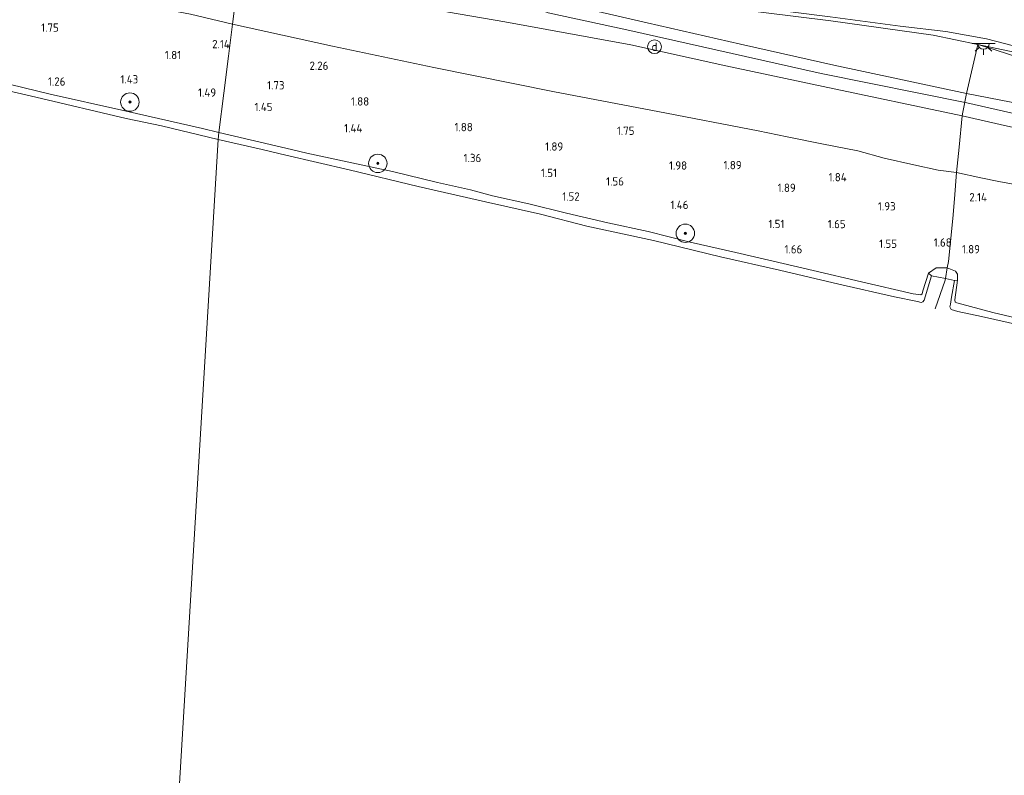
# Model space of a CAD drawing. Extents: x 126429 to 133038, y 413091 to 414846.
# Tile 150 of 256: x 128712 to 128925, y 413860 to 414024. Entities that reach past the tile are written whole.
import ezdxf
from ezdxf.enums import TextEntityAlignment as Align
from ezdxf.lldxf.tags import DXFTag

# ---------------------------------------------------------------- set-up
doc = ezdxf.new("R2010")
doc.units = 0
for name, color, linetype, lineweight in [('B-ME-GR-BOOM-S', 90, 'Continuous', 25), ('B-ME-GR-GRAS-GV', 60, 'Continuous', 13), ('B-ME-GW-TALUD_KRUIN-G', 90, 'Continuous', 18), ('B-ME-GW-TALUD_TEEN-G', 90, 'Continuous', 18), ('B-ME-IE-MEUBILAIR_DIJKPAAL-S', 7, 'Continuous', 25), ('B-ME-IE-MEUBILAIR_WEGMEUBILAIR-S', 7, 'Continuous', 25), ('B-ME-IE-TERREINAFSCHEIDING_DOORGANG-G', 210, 'Continuous', 18), ('B-ME-IE-TERREINAFSCHEIDING_KUNSTMATIG_HEKWERK-G', 20, 'IE-TERREINAFSCHEIDING-KUNSTMATIG', 18), ('B-ME-OB-BEKLEDING_STEEN-GV', 30, 'Continuous', 18), ('B-ME-OB-OEVERVOORZIENING-G', 7, 'Continuous', 18), ('B-ME-OG-HOOGTEPUNT-S', 7, 'Continuous', 25), ('B-ME-OG-WATER_RIVIER-GV', 130, 'Continuous', 18), ('B-ME-VH-VERHARDING_STRAATBAKSTEEN-GV', 252, 'Continuous', 18), ('B-ME-WH-WINTERBED-G', 150, 'WH-WINTERBED', 18)]:
    doc.layers.add(name, color=color, linetype=linetype, lineweight=lineweight)
doc.styles.add('NLCS-ISO', font='NLCS-ISO.ttf')
doc.styles.add('NLCS-ISO-ANNOTATIVE-T18', font='NLCS-ISO.ttf', dxfattribs={"height": 1.8})
doc.styles.get("Standard").update_dxf_attribs({"font": 'arial.ttf'})
doc.linetypes.add('IE-TERREINAFSCHEIDING-KUNSTMATIG', pattern='A,4,[82,NLCS.SHX,S=0.75,R=90,X=0,Y=0],4,-2', length=10)
tags = doc.linetypes.add('WH-WINTERBED', pattern='A,6,-3.5,["WB",Standard,S=1.8,R=0,X=-1.5,Y=-0.9],-3.5,6,-3.5,6,-3.5,6,-3.5,6,-3.5', length=51).pattern_tags.tags
tags[6] = DXFTag(74, 10)

# ---------------------------------------------------------------- blocks, each defined once
blk = doc.blocks.new('SAL-HOOGTELABEL-SO')
at = {"color": 0, "linetype": 'ByBlock', "lineweight": -2, "style": 'NLCS-ISO-ANNOTATIVE-T18'}
blk.add_attdef('HOOGTE', text='', height=1.8, dxfattribs=at).set_placement((2.79, 0), align=Align.RIGHT)
blk = doc.blocks.new('SGR-BOOM_01-SO')
at = {"linetype": 'ByBlock', "lineweight": 18}
h = blk.add_hatch(color=0, dxfattribs=at)
h.dxf.hatch_style = 1
edge = h.paths.add_edge_path()
edge.add_arc((0, 0), 0.25, 0, 360)
at = {"color": 0, "linetype": 'ByBlock', "lineweight": 18}
for radius in [2, 0.25]:
    blk.add_circle((0, 0), radius, dxfattribs=at)
blk = doc.blocks.new('SIE-DIJKPAAL-SO')
at = {"color": 0, "linetype": 'ByBlock', "lineweight": 18}
blk.add_circle((0, 0), 1.5, dxfattribs=at)
at = {"color": 0, "linetype": 'ByBlock', "lineweight": 18, "style": 'NLCS-ISO'}
blk.add_text('d', height=1.8, dxfattribs=at).set_placement((0, 0), align=Align.MIDDLE_CENTER)
blk = doc.blocks.new('SKL-ET_OV_LICHTPUNT-SO')
at = {"color": 0, "linetype": 'ByBlock', "lineweight": 18}
for points in [[(-1.25, 0), (-2.5, 0)], [(1.25, 0), (2.5, 0)], [(-0.92, -0.85), (-1.83, -1.7)], [(0, -1.25), (0, -2.5)], [(0.92, -0.85), (1.83, -1.7)]]:
    blk.add_lwpolyline(points, dxfattribs=at)
blk.add_lwpolyline([(0, 0), (1.25, 0, -1), (-1.25, 0)], format="xyb", close=True, dxfattribs=at)

msp = doc.modelspace()

# ---------------------------------------------------------------- linework, layer by layer
at = {"layer": 'B-ME-GR-GRAS-GV'}
for points in [[(128759.212, 414033.551, 5.4), (128757.956, 414023.201, 2.42), (128748.851, 414025.365, 2.538), (128741.579, 414026.734, 2.388), (128729.529, 414029.445, 2.338), (128711.148, 414034.355, 2.238), (128701.601, 414036.72, 2.313), (128691.495, 414039.209, 2.425), (128681.109, 414041.751, 2.125), (128665.982, 414045.346, 2.275), (128652.156, 414048.63, 2.538), (128640.201, 414051.154, 2.375), (128630.819, 414054.898, 2.463), (128643.663, 414053.313, 2.913), (128658.333, 414050.788, 3.175), (128677.669, 414048.205, 3.75), (128698.02, 414044.706, 4.188), (128719.453, 414040.897, 4.575), (128727.112, 414039.417, 4.813), (128741.392, 414036.896, 4.925), (128753.374, 414034.592, 5.2)], [(128785.059, 414031.463, 6.085), (128794.615, 414030.367, 6.258), (128808.31, 414030.429, 6.334), (128817.901, 414026.605, 6.346), (128819.564, 414030.583, 6.334), (128824.59, 414028.917, 6.441), (128847.899, 414023.494, 6.282), (128868.135, 414018.893, 6.217), (128888.417, 414014.316, 6.276), (128917.157, 414008.17, 6.521), (128916.335, 414004.098, 6.471), (128916.202, 414003.289, 6.334), (128886.069, 414009.701, 6.102), (128864.976, 414014.147, 6.195), (128844.327, 414018.733, 6.326), (128816.989, 414023.72, 6.25), (128804.765, 414025.81, 6.038), (128793.659, 414027.838, 6.013), (128781.904, 414029.509, 5.788), (128769.953, 414031.738, 5.525), (128759.212, 414033.551, 5.4), (128759.503, 414036.089, 5.509), (128775.811, 414032.755, 5.938)], [(128915.542, 413996.53, 4.046), (128914.967, 413991.013, 2.434), (128911.005, 413991.525, 2.328), (128905.742, 413992.669, 2.189), (128899.305, 413994.146, 2.217), (128893.616, 413995.743, 2.319), (128885.745, 413997.272, 2.353), (128878.225, 413998.792, 2.328), (128871.976, 414000.025, 2.332), (128850.188, 414004.277, 2.357), (128827.795, 414008.533, 2.382), (128801.611, 414013.765, 2.52), (128779.648, 414018.413, 2.495), (128757.956, 414023.201, 2.42), (128759.212, 414033.551, 5.4), (128769.953, 414031.738, 5.525), (128781.904, 414029.509, 5.788), (128793.659, 414027.838, 6.013), (128804.765, 414025.81, 6.038), (128816.989, 414023.72, 6.25), (128844.327, 414018.733, 6.326), (128864.976, 414014.147, 6.195), (128886.069, 414009.701, 6.102), (128916.202, 414003.289, 6.334)], [(128919.609, 414018.777, 5.209), (128917.157, 414008.17, 6.521), (128888.417, 414014.316, 6.276), (128868.135, 414018.893, 6.217), (128847.899, 414023.494, 6.282), (128824.59, 414028.917, 6.441), (128819.564, 414030.583, 6.334), (128823.144, 414030.574, 6.321), (128834.374, 414029.807, 6.192), (128849.364, 414028.34, 6.003), (128866.095, 414026.6, 5.654), (128887.756, 414023.922, 5.236), (128909.943, 414020.818, 5.088)], [(128907.555, 413964.719, 1.291), (128907.26, 413964.512, 1.316), (128905.608, 413964.674, 1.316), (128894.372, 413967.294, 1.353), (128883.89, 413969.781, 1.366), (128875.187, 413971.798, 1.341), (128867.157, 413973.671, 1.391), (128857.2, 413975.909, 1.391), (128848.074, 413978.198, 1.378), (128839.326, 413980.078, 1.378), (128830.361, 413982.163, 1.391), (128822.25, 413984.251, 1.416), (128814.323, 413985.976, 1.441), (128809.577, 413987.228, 1.491), (128802.414, 413988.854, 1.391), (128792.628, 413991.208, 1.416), (128783.823, 413993.088, 1.441), (128774.071, 413995.202, 1.341), (128770.763, 413996.04, 1.378), (128754.978, 413999.729, 1.387), (128756.054, 414008.263, 1.457), (128757.041, 414016.229, 2.185), (128757.956, 414023.201, 2.42), (128779.648, 414018.413, 2.495), (128801.611, 414013.765, 2.52), (128827.795, 414008.533, 2.382), (128850.188, 414004.277, 2.357), (128871.976, 414000.025, 2.332), (128878.225, 413998.792, 2.328), (128885.745, 413997.272, 2.353), (128893.616, 413995.743, 2.319), (128899.305, 413994.146, 2.217), (128905.742, 413992.669, 2.189), (128911.005, 413991.525, 2.328), (128914.967, 413991.013, 2.434), (128914.552, 413985.291, 2.121), (128914.186, 413981.051, 2.109), (128913.22, 413971.739, 1.471), (128912.984, 413970.35, 1.259), (128910.568, 413970.328, 1.253), (128908.945, 413969.192, 1.203), (128907.712, 413965.312, 1.303)], [(129104.904, 413963.889, 6.486), (129104.805, 413963.405, 6.329), (129075.069, 413969.212, 6.135), (129038.442, 413977.398, 6.242), (129018.051, 413982.019, 6.135), (128997.961, 413985.822, 5.99), (128959.862, 413993.602, 6.209), (128926.09, 414001.103, 6.263), (128916.202, 414003.289, 6.334), (128916.335, 414004.098, 6.471), (128917.157, 414008.17, 6.521), (128941.42, 414003.478, 6.327), (128965.87, 413998.262, 6.002), (128992.554, 413991.737, 6.203), (129018.259, 413985.909, 6.104), (129043.127, 413980.664, 6.206), (129068.065, 413975.283, 6.096), (129105.628, 413967.42, 6.479), (129105.482, 413966.711, 6.575), (129105.172, 413965.194, 6.527)], [(128912.984, 413970.35, 1.259), (128912.584, 413967.993, 0.9), (128909.541, 413968.575, 0.9), (128908.945, 413969.192, 1.203), (128910.568, 413970.328, 1.253)], [(128915.196, 413967.674, 1.216), (128914.536, 413967.621, 0.9), (128912.584, 413967.993, 0.9), (128912.984, 413970.35, 1.259), (128914.742, 413969.586, 1.291), (128915.189, 413968.985, 1.266)]]:
    msp.add_polyline3d(points, close=True, dxfattribs=at)
for points in [[(128711.148, 414034.355, 2.238), (128729.529, 414029.445, 2.338), (128741.579, 414026.734, 2.388), (128748.851, 414025.365, 2.538), (128757.956, 414023.201, 2.42), (128757.041, 414016.229, 2.185), (128756.054, 414008.263, 1.457), (128754.978, 413999.729, 1.387), (128751.399, 414000.567, 1.337), (128733.904, 414004.568, 1.225), (128718.398, 414008.006, 1.237), (128703.757, 414011.545, 1.237)], [(128941.224, 414014.201, 5.048), (128919.609, 414018.777, 5.209), (128909.943, 414020.818, 5.088), (128887.756, 414023.922, 5.236), (128866.095, 414026.6, 5.654), (128849.364, 414028.34, 6.003), (128834.374, 414029.807, 6.192), (128823.144, 414030.574, 6.321), (128819.564, 414030.583, 6.334), (128816.667, 414031.47, 6.268), (128827.501, 414031.332, 6.293), (128841.234, 414030.207, 5.805), (128855.563, 414028.697, 5.643), (128873.289, 414026.566, 5.305), (128887.607, 414024.794, 5.018), (128902.804, 414022.753, 4.868), (128912.653, 414021.574, 4.743), (128921.525, 414020.013, 4.768), (128934.587, 414016.605, 4.693)], [(128941.42, 414003.478, 6.327), (128917.157, 414008.17, 6.521), (128919.609, 414018.777, 5.209), (128922.951, 414017.793, 5.216), (128930.254, 414015.381, 5.141)], [(128930.254, 414015.381, 5.141), (128922.951, 414017.793, 5.216), (128919.609, 414018.777, 5.209), (128941.224, 414014.201, 5.048)], [(128928.08, 413988.37, 2.457), (128924.139, 413989.092, 2.392), (128920.244, 413989.863, 2.462), (128914.967, 413991.013, 2.434), (128915.542, 413996.53, 4.046), (128916.202, 414003.289, 6.334), (128926.09, 414001.103, 6.263)], [(128933.302, 413958.198, 1.266), (128922.877, 413960.628, 1.366), (128915.085, 413962.707, 1.253), (128914.674, 413962.898, 1.241), (128914.626, 413963.388, 1.278), (128915.196, 413967.674, 1.216), (128915.189, 413968.985, 1.266), (128914.742, 413969.586, 1.291), (128912.984, 413970.35, 1.259), (128913.22, 413971.739, 1.471), (128914.186, 413981.051, 2.109), (128914.552, 413985.291, 2.121), (128914.967, 413991.013, 2.434), (128920.244, 413989.863, 2.462), (128924.139, 413989.092, 2.392), (128928.08, 413988.37, 2.457)]]:
    msp.add_polyline3d(points, dxfattribs=at)
at = {"layer": 'B-ME-GW-TALUD_KRUIN-G'}
for points in [[(128759.212, 414033.551, 5.4), (128769.953, 414031.738, 5.525), (128781.904, 414029.509, 5.788), (128793.659, 414027.838, 6.013), (128804.765, 414025.81, 6.038), (128816.989, 414023.72, 6.25)], [(128819.564, 414030.583, 6.334), (128824.59, 414028.917, 6.441), (128847.899, 414023.494, 6.282), (128868.135, 414018.893, 6.217), (128888.417, 414014.316, 6.276), (128917.157, 414008.17, 6.521), (128941.42, 414003.478, 6.327), (128965.87, 413998.262, 6.002), (128992.554, 413991.737, 6.203), (129018.259, 413985.909, 6.104), (129043.127, 413980.664, 6.206), (129068.065, 413975.283, 6.096), (129105.628, 413967.42, 6.479), (129123.599, 413963.727, 6.394)], [(128640.187, 414026.301, 1.262), (128654.371, 414022.75, 1.15), (128670.071, 414018.977, 1.087), (128687.171, 414015.368, 1.15), (128703.757, 414011.545, 1.237), (128718.398, 414008.006, 1.237), (128733.904, 414004.568, 1.225), (128751.399, 414000.567, 1.337), (128754.978, 413999.729, 1.387)], [(129122.984, 413958.701, 6.303), (129110.109, 413961.776, 6.201), (129104.805, 413963.405, 6.329), (129075.069, 413969.212, 6.135), (129038.442, 413977.398, 6.242), (129018.051, 413982.019, 6.135), (128997.961, 413985.822, 5.99), (128959.862, 413993.602, 6.209), (128926.09, 414001.103, 6.263), (128916.202, 414003.289, 6.334), (128886.069, 414009.701, 6.102), (128864.976, 414014.147, 6.195), (128844.327, 414018.733, 6.326), (128816.989, 414023.72, 6.25)], [(128754.978, 413999.729, 1.387), (128770.763, 413996.04, 1.378), (128774.071, 413995.202, 1.341), (128783.823, 413993.088, 1.441), (128792.628, 413991.208, 1.416), (128802.414, 413988.854, 1.391), (128809.577, 413987.228, 1.491), (128814.323, 413985.976, 1.441), (128822.25, 413984.251, 1.416), (128830.361, 413982.163, 1.391), (128839.326, 413980.078, 1.378), (128848.074, 413978.198, 1.378), (128857.2, 413975.909, 1.391), (128867.157, 413973.671, 1.391), (128875.187, 413971.798, 1.341), (128883.89, 413969.781, 1.366), (128894.372, 413967.294, 1.353), (128905.608, 413964.674, 1.316), (128907.26, 413964.512, 1.316), (128907.555, 413964.719, 1.291), (128907.712, 413965.312, 1.303), (128908.945, 413969.192, 1.203), (128910.568, 413970.328, 1.253), (128912.984, 413970.35, 1.259), (128914.742, 413969.586, 1.291), (128915.189, 413968.985, 1.266), (128915.196, 413967.674, 1.216), (128914.626, 413963.388, 1.278), (128914.674, 413962.898, 1.241), (128915.085, 413962.707, 1.253), (128922.877, 413960.628, 1.366), (128933.302, 413958.198, 1.266)]]:
    msp.add_polyline3d(points, dxfattribs=at)
at = {"layer": 'B-ME-GW-TALUD_TEEN-G'}
for points in [[(128757.956, 414023.201, 2.42), (128748.851, 414025.365, 2.538), (128741.579, 414026.734, 2.388), (128729.529, 414029.445, 2.338), (128711.148, 414034.355, 2.238), (128701.601, 414036.72, 2.313), (128691.495, 414039.209, 2.425), (128681.109, 414041.751, 2.125), (128665.982, 414045.346, 2.275), (128652.156, 414048.63, 2.538), (128640.201, 414051.154, 2.375), (128630.819, 414054.898, 2.463)], [(128871.976, 414000.025, 2.332), (128850.188, 414004.277, 2.357), (128827.795, 414008.533, 2.382), (128801.611, 414013.765, 2.52), (128779.648, 414018.413, 2.495), (128757.956, 414023.201, 2.42)], [(129124.194, 413968.58, 4.705), (129115.882, 413974.279, 3.505), (129111.235, 413976.408, 3.28), (129107.604, 413977.558, 3.279), (129102.963, 413978.32, 3.304), (129090.395, 413980.808, 3.266), (129076.572, 413983.801, 3.166), (129062.726, 413986.84, 3.091), (129049.953, 413989.452, 3.066), (129035.799, 413992.478, 3.154), (129023.013, 413995.397, 3.191), (129010.628, 413997.919, 3.316), (128999.84, 413999.937, 3.429), (128988.674, 414002.363, 3.691), (128977.27, 414004.583, 3.954), (128963.107, 414007.29, 4.241), (128950.357, 414009.742, 4.529), (128940.537, 414011.822, 4.904), (128930.254, 414015.381, 5.141), (128922.951, 414017.793, 5.216), (128919.609, 414018.777, 5.209)], [(128928.08, 413988.37, 2.457), (128924.139, 413989.092, 2.392), (128920.244, 413989.863, 2.462), (128914.967, 413991.013, 2.434), (128911.005, 413991.525, 2.328), (128905.742, 413992.669, 2.189), (128899.305, 413994.146, 2.217), (128893.616, 413995.743, 2.319), (128885.745, 413997.272, 2.353), (128878.225, 413998.792, 2.328), (128871.976, 414000.025, 2.332)]]:
    msp.add_polyline3d(points, dxfattribs=at)
at = {"layer": 'B-ME-IE-TERREINAFSCHEIDING_DOORGANG-G'}
for points in [[(128916.335, 414004.098, 6.471), (128917.157, 414008.17, 6.521)], [(128914.552, 413985.291, 2.121), (128914.186, 413981.051, 2.109)]]:
    msp.add_polyline3d(points, dxfattribs=at)
at = {"layer": 'B-ME-IE-TERREINAFSCHEIDING_KUNSTMATIG_HEKWERK-G'}
for points in [[(128819.564, 414030.583, 6.334), (128823.144, 414030.574, 6.321), (128834.374, 414029.807, 6.192), (128849.364, 414028.34, 6.003), (128866.095, 414026.6, 5.654), (128887.756, 414023.922, 5.236), (128909.943, 414020.818, 5.088), (128919.609, 414018.777, 5.209)], [(128917.157, 414008.17, 6.521), (128919.609, 414018.777, 5.209)], [(128919.609, 414018.777, 5.209), (128941.224, 414014.201, 5.048), (128966.765, 414008.433, 4.101), (128995.482, 414002.42, 3.52), (129027.387, 413995.527, 3.181), (129058.463, 413988.613, 3.22), (129085.017, 413983.032, 3.226), (129107.758, 413978.55, 3.154)], [(128916.335, 414004.098, 6.471), (128916.202, 414003.289, 6.334), (128915.542, 413996.53, 4.046), (128914.967, 413991.013, 2.434), (128914.552, 413985.291, 2.121)], [(128914.186, 413981.051, 2.109), (128913.22, 413971.739, 1.471), (128912.984, 413970.35, 1.259), (128912.584, 413967.993, 0.9), (128912.535, 413967.679, 0.9), (128910.357, 413961.436, 0.9)]]:
    msp.add_polyline3d(points, dxfattribs=at)
at = {"layer": 'B-ME-OB-BEKLEDING_STEEN-GV'}
for points in [[(128703.757, 414011.545, 1.237), (128718.398, 414008.006, 1.237), (128733.904, 414004.568, 1.225), (128751.399, 414000.567, 1.337), (128754.978, 413999.729, 1.387), (128754.837, 413998.207, 0.85), (128742.513, 414001.148, 0.85), (128734.846, 414002.762, 0.85), (128715.237, 414007.382, 0.85), (128691.845, 414012.795, 0.85)], [(128935.511, 413956.37, 0.9), (128920.409, 413959.801, 0.9), (128915.277, 413960.857, 0.9), (128913.828, 413961.294, 0.9), (128913.563, 413961.874, 0.9), (128913.686, 413962.421, 0.9), (128913.882, 413964.006, 0.9), (128914.536, 413967.621, 0.9), (128915.196, 413967.674, 1.216), (128914.626, 413963.388, 1.278), (128914.674, 413962.898, 1.241), (128915.085, 413962.707, 1.253), (128922.877, 413960.628, 1.366), (128933.302, 413958.198, 1.266)]]:
    msp.add_polyline3d(points, dxfattribs=at)
msp.add_polyline3d([(128905.608, 413964.674, 1.316), (128907.26, 413964.512, 1.316), (128907.555, 413964.719, 1.291), (128907.712, 413965.312, 1.303), (128908.945, 413969.192, 1.203), (128909.541, 413968.575, 0.9), (128907.962, 413963.292, 0.9), (128907.679, 413962.949, 0.9), (128907.315, 413962.821, 0.9), (128906.539, 413963, 0.9), (128901.51, 413964.022, 0.9), (128889.499, 413966.82, 0.9), (128876.61, 413969.829, 0.9), (128863.826, 413972.747, 0.9), (128849.237, 413976.236, 0.9), (128834.764, 413979.385, 0.9), (128824.782, 413981.954, 0.9), (128812.805, 413984.628, 0.9), (128798.195, 413987.992, 0.9), (128783.228, 413991.607, 0.9), (128769.506, 413994.794, 0.9), (128764.365, 413996.007, 0.85), (128754.837, 413998.207, 0.85), (128754.978, 413999.729, 1.387), (128770.763, 413996.04, 1.378), (128774.071, 413995.202, 1.341), (128783.823, 413993.088, 1.441), (128792.628, 413991.208, 1.416), (128802.414, 413988.854, 1.391), (128809.577, 413987.228, 1.491), (128814.323, 413985.976, 1.441), (128822.25, 413984.251, 1.416), (128830.361, 413982.163, 1.391), (128839.326, 413980.078, 1.378), (128848.074, 413978.198, 1.378), (128857.2, 413975.909, 1.391), (128867.157, 413973.671, 1.391), (128875.187, 413971.798, 1.341), (128883.89, 413969.781, 1.366), (128894.372, 413967.294, 1.353)], close=True, dxfattribs=at)
at = {"layer": 'B-ME-OB-OEVERVOORZIENING-G'}
for points in [[(128691.845, 414012.795, 0.85), (128715.237, 414007.382, 0.85), (128734.846, 414002.762, 0.85), (128742.513, 414001.148, 0.85), (128754.837, 413998.207, 0.85)], [(128754.837, 413998.207, 0.85), (128764.365, 413996.007, 0.85), (128769.506, 413994.794, 0.9), (128783.228, 413991.607, 0.9), (128798.195, 413987.992, 0.9), (128812.805, 413984.628, 0.9), (128824.782, 413981.954, 0.9), (128834.764, 413979.385, 0.9), (128849.237, 413976.236, 0.9), (128863.826, 413972.747, 0.9), (128876.61, 413969.829, 0.9), (128889.499, 413966.82, 0.9), (128901.51, 413964.022, 0.9), (128906.539, 413963, 0.9), (128907.315, 413962.821, 0.9), (128907.679, 413962.949, 0.9), (128907.962, 413963.292, 0.9), (128909.541, 413968.575, 0.9), (128912.584, 413967.993, 0.9), (128914.536, 413967.621, 0.9), (128913.882, 413964.006, 0.9), (128913.686, 413962.421, 0.9), (128913.563, 413961.874, 0.9), (128913.828, 413961.294, 0.9), (128915.277, 413960.857, 0.9), (128920.409, 413959.801, 0.9), (128935.511, 413956.37, 0.9)]]:
    msp.add_polyline3d(points, dxfattribs=at)
at = {"layer": 'B-ME-OG-WATER_RIVIER-GV'}
for points in [[(128501.401, 414064.388, 0.85), (128519.167, 414058.919, 0.85), (128533.11, 414054.683, 0.85), (128536.262, 414053.974, 0.85), (128537.88, 414053.809, 0.85), (128572.258, 414043.331, 0.85), (128573.337, 414042.849, 0.85), (128577.699, 414041.857, 0.85), (128582.063, 414040.653, 0.85), (128590.064, 414038.444, 0.85), (128604.06, 414034.333, 0.85), (128623.302, 414029.318, 0.85), (128632.421, 414027.002, 0.85), (128636.67, 414025.925, 0.85), (128637.204, 414025.789, 0.85), (128642.346, 414024.486, 0.85), (128659.861, 414020.306, 0.85), (128676.826, 414016.396, 0.85), (128691.845, 414012.795, 0.85), (128715.237, 414007.382, 0.85), (128734.846, 414002.762, 0.85), (128742.513, 414001.148, 0.85), (128754.837, 413998.207, 0.85), (128742.045, 413784.908, 0.85)], [(128742.045, 413784.908, 0.85), (128754.837, 413998.207, 0.85), (128764.365, 413996.007, 0.85), (128769.506, 413994.794, 0.9), (128783.228, 413991.607, 0.9), (128798.195, 413987.992, 0.9), (128812.805, 413984.628, 0.9), (128824.782, 413981.954, 0.9), (128834.764, 413979.385, 0.9), (128849.237, 413976.236, 0.9), (128863.826, 413972.747, 0.9), (128876.61, 413969.829, 0.9), (128889.499, 413966.82, 0.9), (128901.51, 413964.022, 0.9), (128906.539, 413963, 0.9), (128907.315, 413962.821, 0.9), (128907.679, 413962.949, 0.9), (128907.962, 413963.292, 0.9), (128909.541, 413968.575, 0.9), (128912.584, 413967.993, 0.9), (128914.536, 413967.621, 0.9), (128913.882, 413964.006, 0.9), (128913.686, 413962.421, 0.9), (128913.563, 413961.874, 0.9), (128913.828, 413961.294, 0.9), (128915.277, 413960.857, 0.9), (128920.409, 413959.801, 0.9), (128935.511, 413956.37, 0.9)]]:
    msp.add_polyline3d(points, dxfattribs=at)
at = {"layer": 'B-ME-VH-VERHARDING_STRAATBAKSTEEN-GV'}
msp.add_polyline3d([(128934.587, 414016.605, 4.693), (128921.525, 414020.013, 4.768), (128912.653, 414021.574, 4.743), (128902.804, 414022.753, 4.868), (128887.607, 414024.794, 5.018)], dxfattribs=at)
at = {"layer": 'B-ME-WH-WINTERBED-G'}
msp.add_polyline3d([(128760.75, 414046.146, 6.349), (128781.196, 414040.742, 6.537), (128785.097, 414039.437, 6.509), (128789.823, 414037.833, 6.477), (128797.406, 414034.81, 6.167), (128802.613, 414033.185, 6.188), (128811.239, 414031.442, 6.29), (128815.21, 414030.148, 6.294), (128818.732, 414028.594, 6.34), (128826.432, 414025.689, 6.361), (128843.512, 414022.004, 6.364), (128885.661, 414012.501, 6.314), (128917.226, 414006.163, 6.676), (128953.549, 413997.918, 6.223), (128977.02, 413992.923, 6.388), (129000.491, 413987.929, 6.553), (129027.734, 413981.851, 6.555), (129054.977, 413975.774, 6.557), (129080.074, 413970.484, 6.542), (129105.172, 413965.194, 6.527), (129123.289, 413961.194, 6.386)], dxfattribs=at)

# ---------------------------------------------------------------- block references
at = {"layer": 'B-ME-GR-BOOM-S'}
for p in [(128735.672, 414006.292, 1.259), (128789.462, 413992.99, 1.527), (128856.169, 413977.831, 1.366)]:
    msp.add_blockref('SGR-BOOM_01-SO', p, dxfattribs=at)
at = {"layer": 'B-ME-IE-MEUBILAIR_DIJKPAAL-S'}
msp.add_blockref('SIE-DIJKPAAL-SO', (128849.485, 414018.304, 6.237), dxfattribs=at)
at = {"layer": 'B-ME-IE-MEUBILAIR_WEGMEUBILAIR-S'}
msp.add_blockref('SKL-ET_OV_LICHTPUNT-SO', (128920.861, 414019.012, 5.071), dxfattribs=at)
at = {"layer": 'B-ME-OG-HOOGTEPUNT-S'}
for p, values in [((128717.455, 414021.563, 1.75), {'HOOGTE': '1.75'}), ((128754.56, 414017.972, 2.138), {'HOOGTE': '2.14'}), ((128744.002, 414015.603, 1.812), {'HOOGTE': '1.81'}), ((128775.944, 414013.279, 2.262), {'HOOGTE': '2.26'}), ((128718.899, 414009.857, 1.262), {'HOOGTE': '1.26'}), ((128734.694, 414010.329, 1.426), {'HOOGTE': '1.43'}), ((128766.423, 414009.051, 1.725), {'HOOGTE': '1.73'}), ((128751.593, 414007.462, 1.488), {'HOOGTE': '1.49'}), ((128763.827, 414004.329, 1.45), {'HOOGTE': '1.45'}), ((128784.794, 414005.532, 1.875), {'HOOGTE': '1.88'}), ((128807.268, 413999.967, 1.875), {'HOOGTE': '1.88'}), ((128783.309, 413999.738, 1.437), {'HOOGTE': '1.44'}), ((128842.345, 413999.17, 1.751), {'HOOGTE': '1.75'}), ((128826.888, 413995.753, 1.887), {'HOOGTE': '1.89'}), ((128809.106, 413993.267, 1.362), {'HOOGTE': '1.36'}), ((128853.767, 413991.636, 1.975), {'HOOGTE': '1.98'}), ((128865.592, 413991.724, 1.888), {'HOOGTE': '1.89'}), ((128825.532, 413990.032, 1.512), {'HOOGTE': '1.51'}), ((128840.055, 413988.186, 1.564), {'HOOGTE': '1.56'}), ((128888.392, 413989.107, 1.838), {'HOOGTE': '1.84'}), ((128877.328, 413986.801, 1.887), {'HOOGTE': '1.89'}), ((128830.46, 413984.907, 1.523), {'HOOGTE': '1.52'}), ((128854.057, 413983.102, 1.462), {'HOOGTE': '1.46'}), ((128918.812, 413984.752, 2.138), {'HOOGTE': '2.14'}), ((128898.996, 413982.79, 1.928), {'HOOGTE': '1.93'}), ((128874.871, 413978.955, 1.512), {'HOOGTE': '1.51'}), ((128888.148, 413978.932, 1.651), {'HOOGTE': '1.65'}), ((128899.289, 413974.657, 1.553), {'HOOGTE': '1.55'}), ((128911.16, 413974.937, 1.676), {'HOOGTE': '1.68'}), ((128878.748, 413973.468, 1.656), {'HOOGTE': '1.66'}), ((128917.297, 413973.476, 1.888), {'HOOGTE': '1.89'})]:
    msp.add_blockref('SAL-HOOGTELABEL-SO', p, dxfattribs=at).add_auto_attribs(values)

doc.saveas('drawing.dxf')
